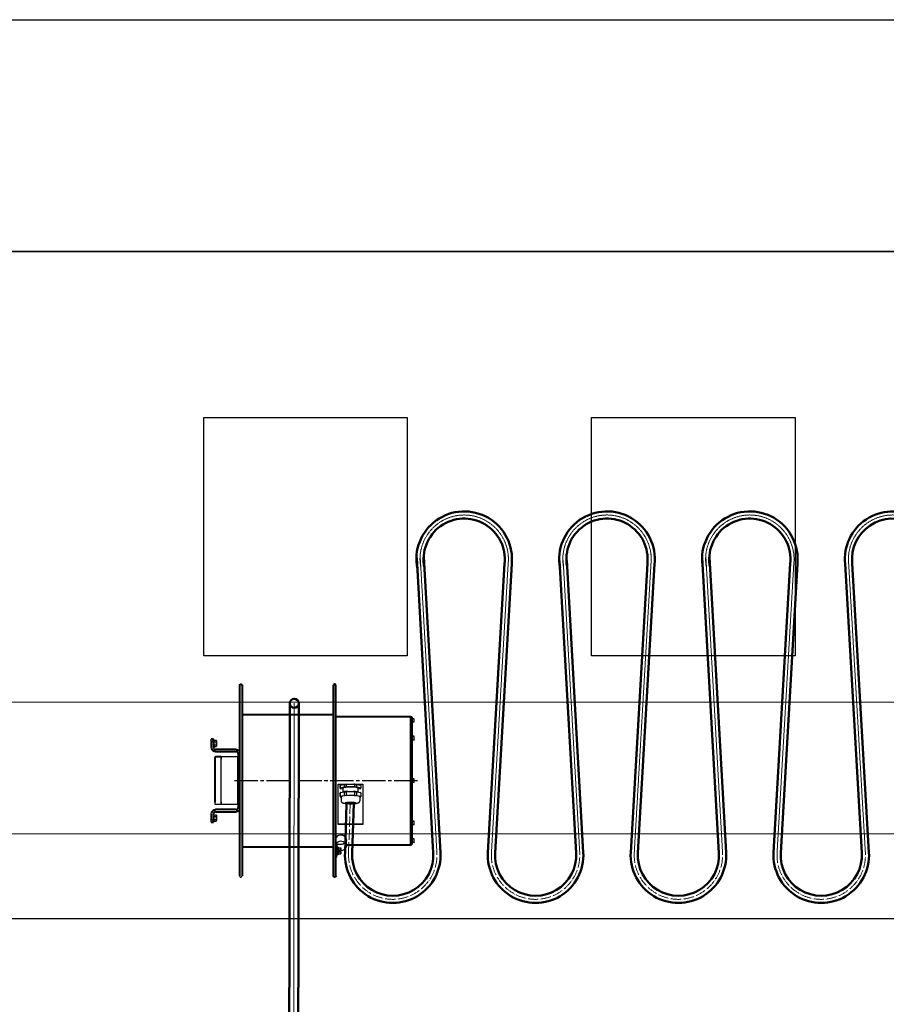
# Model space of a CAD drawing. Header units: millimetres. Extents: x -404827 to -46036, y 267324 to 306977.
# Tile 15 of 55: x -187177 to -185152, y 293032 to 295331. Entities that reach past the tile are written whole.
import ezdxf

# ---------------------------------------------------------------- set-up
doc = ezdxf.new("R2010")
doc.units = ezdxf.units.MM
doc.linetypes.add('ACAD_ISO04W100', pattern=[30, 24, -3, 0, -3])
doc.layers.add('Осевая', color=80, linetype='ACAD_ISO04W100', lineweight=20)
doc.layers.add('Основная', color=1, linetype='Continuous', lineweight=50)

# ---------------------------------------------------------------- blocks, each defined once
blk = doc.blocks.new('Барабан 320 -1')
at = {"color": 1, "linetype": 'Continuous', "lineweight": 40}
for p, q in [((126.177, 502.568), (126.182, 502.582)), ((126.177, 502.568), (126.177, 498.116)), ((126.182, 502.582), (126.194, 502.593)), ((126.194, 502.593), (126.21, 502.596)), ((126.21, 502.596), (126.224, 502.589)), ((126.224, 502.589), (126.233, 502.575)), ((126.233, 502.575), (126.235, 502.568)), ((126.235, 502.568), (126.235, 498.116)), ((128.382, 502.589), (128.373, 502.575)), ((128.373, 502.575), (128.373, 502.568)), ((128.373, 500.409), (128.373, 502.568)), ((128.399, 502.596), (128.382, 502.589)), ((128.415, 502.593), (128.399, 502.596)), ((128.427, 502.582), (128.415, 502.593)), ((128.431, 502.568), (128.427, 502.582)), ((128.431, 500.409), (128.431, 502.568)), ((126.235, 501.89), (128.373, 501.89)), ((128.431, 501.841), (130.173, 501.841)), ((130.173, 501.841), (130.173, 498.842)), ((130.173, 501.832), (130.182, 501.832)), ((130.182, 501.832), (130.201, 501.832)), ((130.201, 501.832), (130.201, 498.852)), ((125.567, 501.308), (125.518, 501.308)), ((125.567, 501.262), (125.567, 501.308)), ((125.567, 501.115), (125.567, 501.262)), ((125.537, 501.059), (125.523, 501.085)), ((125.558, 501.038), (125.537, 501.059)), ((125.586, 501.024), (125.558, 501.038)), ((125.567, 501.115), (125.572, 501.096)), ((125.572, 501.096), (125.583, 501.078)), ((125.583, 501.078), (125.602, 501.068)), ((125.602, 501.068), (125.616, 501.068)), ((126.098, 501.068), (125.616, 501.068)), ((126.098, 501.068), (126.128, 501.063)), ((126.128, 501.064), (126.156, 501.05)), ((126.156, 501.05), (126.177, 501.029)), ((125.616, 501.019), (125.586, 501.024)), ((125.607, 500.889), (125.609, 500.896)), ((125.607, 500.84), (125.607, 500.889)), ((125.607, 499.843), (125.607, 500.84)), ((125.609, 500.896), (125.616, 500.898)), ((125.616, 501.019), (126.098, 501.019)), ((125.751, 500.898), (125.616, 500.898)), ((126.112, 501.017), (126.098, 501.019)), ((126.131, 501.008), (126.112, 501.017)), ((126.142, 500.991), (126.131, 501.008)), ((126.147, 500.97), (126.142, 500.991)), ((126.147, 500.97), (126.147, 499.713)), ((128.373, 498.116), (128.373, 500.409)), ((128.431, 498.116), (128.431, 500.409)), ((125.558, 499.646), (125.583, 499.66)), ((125.583, 499.66), (125.614, 499.664)), ((125.614, 499.664), (125.616, 499.664)), ((126.098, 499.664), (125.616, 499.664)), ((126.098, 499.664), (126.119, 499.669)), ((126.119, 499.669), (126.135, 499.683)), ((126.135, 499.683), (126.147, 499.701)), ((126.147, 499.701), (126.147, 499.713)), ((126.177, 499.655), (126.154, 499.634)), ((125.523, 499.597), (125.537, 499.625)), ((125.537, 499.625), (125.558, 499.646)), ((125.57, 499.58), (125.567, 499.569)), ((125.567, 499.422), (125.567, 499.569)), ((125.567, 499.375), (125.567, 499.422)), ((125.579, 499.599), (125.57, 499.58)), ((125.595, 499.611), (125.579, 499.599)), ((125.616, 499.615), (125.595, 499.611)), ((125.616, 499.615), (126.098, 499.615)), ((126.128, 499.62), (126.098, 499.615)), ((126.154, 499.634), (126.128, 499.62)), ((125.518, 499.375), (125.567, 499.375)), ((126.235, 498.793), (128.373, 498.793)), ((128.673, 498.842), (130.173, 498.842)), ((130.173, 498.851), (130.182, 498.851)), ((130.182, 498.851), (130.201, 498.851)), ((128.373, 498.109), (128.373, 498.116)), ((128.382, 498.095), (128.373, 498.109)), ((128.399, 498.088), (128.382, 498.095)), ((128.415, 498.09), (128.399, 498.088)), ((128.427, 498.102), (128.415, 498.09)), ((128.431, 498.116), (128.427, 498.102))]:
    blk.add_line(p, q, dxfattribs=at)
at = {"color": 1}
for p, q in [((128.373, 501.89), (127.709, 501.89)), ((130.182, 501.832), (130.182, 498.852)), ((130.182, 501.832), (130.182, 498.852)), ((130.213, 501.781), (130.201, 501.781)), ((130.201, 501.732), (130.213, 501.736)), ((130.201, 501.732), (130.213, 501.736)), ((130.213, 501.732), (130.201, 501.727)), ((130.257, 501.785), (130.213, 501.785)), ((130.213, 501.783), (130.213, 501.785)), ((130.213, 501.704), (130.213, 501.783)), ((130.259, 501.785), (130.257, 501.785)), ((130.261, 501.781), (130.259, 501.785)), ((130.261, 501.734), (130.261, 501.781)), ((130.261, 501.709), (130.261, 501.734)), ((130.213, 501.709), (130.201, 501.709)), ((130.257, 501.704), (130.213, 501.704)), ((130.259, 501.704), (130.257, 501.704)), ((130.261, 501.709), (130.259, 501.704)), ((125.518, 501.115), (125.518, 501.308)), ((125.518, 501.262), (125.518, 501.115)), ((125.518, 501.262), (125.567, 501.262)), ((125.586, 501.271), (125.567, 501.271)), ((125.586, 501.285), (125.632, 501.285)), ((125.586, 501.25), (125.586, 501.285)), ((125.637, 501.275), (125.632, 501.285)), ((125.635, 501.278), (125.632, 501.285)), ((125.637, 501.273), (125.635, 501.278)), ((125.635, 501.255), (125.637, 501.262)), ((125.637, 501.275), (125.637, 501.266)), ((125.637, 501.266), (125.637, 501.273)), ((125.637, 501.262), (125.637, 501.266)), ((125.637, 501.266), (125.637, 501.213)), ((130.213, 501.373), (130.201, 501.373)), ((130.213, 501.366), (130.201, 501.366)), ((130.201, 501.32), (130.213, 501.324)), ((130.201, 501.32), (130.213, 501.322)), ((130.213, 501.32), (130.201, 501.315)), ((130.213, 501.294), (130.201, 501.294)), ((130.213, 501.371), (130.213, 501.378)), ((130.257, 501.378), (130.213, 501.378)), ((130.213, 501.289), (130.213, 501.371)), ((130.257, 501.371), (130.213, 501.371)), ((130.257, 501.289), (130.213, 501.289)), ((130.259, 501.376), (130.257, 501.378)), ((130.259, 501.371), (130.257, 501.371)), ((130.259, 501.292), (130.257, 501.289)), ((130.261, 501.373), (130.259, 501.376)), ((130.261, 501.366), (130.259, 501.371)), ((130.261, 501.294), (130.259, 501.292)), ((130.261, 501.366), (130.261, 501.373)), ((130.261, 501.322), (130.261, 501.366)), ((130.261, 501.294), (130.261, 501.322)), ((125.523, 501.085), (125.518, 501.115)), ((125.567, 501.215), (125.586, 501.222)), ((125.586, 501.21), (125.567, 501.203)), ((125.586, 501.154), (125.567, 501.154)), ((125.586, 501.25), (125.632, 501.25)), ((125.586, 501.175), (125.586, 501.25)), ((125.586, 501.14), (125.586, 501.175)), ((125.586, 501.175), (125.632, 501.175)), ((125.586, 501.14), (125.632, 501.14)), ((125.632, 501.25), (125.635, 501.255)), ((125.632, 501.248), (125.632, 501.25)), ((125.635, 501.236), (125.632, 501.248)), ((125.632, 501.175), (125.635, 501.189)), ((125.635, 501.171), (125.632, 501.175)), ((125.637, 501.15), (125.632, 501.14)), ((125.632, 501.14), (125.635, 501.145)), ((125.637, 501.224), (125.635, 501.236)), ((125.635, 501.189), (125.637, 501.201)), ((125.637, 501.164), (125.635, 501.171)), ((125.635, 501.145), (125.637, 501.152)), ((125.637, 501.213), (125.637, 501.224)), ((125.637, 501.213), (125.637, 501.159)), ((125.637, 501.201), (125.637, 501.213)), ((125.637, 501.159), (125.637, 501.164)), ((125.637, 501.152), (125.637, 501.159)), ((125.637, 501.159), (125.637, 501.15)), ((125.751, 500.898), (125.751, 500.84)), ((126.138, 500.898), (125.751, 500.898)), ((125.751, 500.84), (125.751, 500.898)), ((125.751, 499.843), (125.751, 500.84)), ((125.751, 499.843), (125.751, 500.84)), ((126.138, 500.84), (126.138, 500.898)), ((126.138, 499.843), (126.138, 500.84)), ((126.147, 500.826), (126.138, 500.826)), ((126.061, 500.342), (126.608, 500.342)), ((126.666, 500.342), (126.748, 500.342)), ((126.806, 500.342), (127.353, 500.342)), ((127.551, 500.342), (128.098, 500.342)), ((128.156, 500.342), (128.238, 500.342)), ((128.296, 500.342), (128.843, 500.342)), ((128.902, 500.342), (128.983, 500.342)), ((129.041, 500.342), (129.588, 500.342)), ((129.647, 500.342), (129.728, 500.342)), ((129.787, 500.342), (130.334, 500.342)), ((130.213, 500.381), (130.201, 500.381)), ((130.213, 500.374), (130.201, 500.374)), ((130.201, 500.335), (130.213, 500.339)), ((130.213, 500.379), (130.213, 500.386)), ((130.257, 500.386), (130.213, 500.386)), ((130.213, 500.298), (130.213, 500.379)), ((130.257, 500.379), (130.213, 500.379)), ((130.259, 500.386), (130.257, 500.386)), ((130.259, 500.377), (130.257, 500.379)), ((130.261, 500.381), (130.259, 500.386)), ((130.261, 500.374), (130.259, 500.377)), ((130.261, 500.374), (130.261, 500.381)), ((130.261, 500.335), (130.261, 500.374)), ((128.48, 499.315), (128.48, 500.258)), ((128.48, 500.258), (129.06, 500.258)), ((128.527, 500.225), (128.529, 500.228)), ((128.527, 500.225), (128.527, 500.167)), ((128.529, 500.169), (128.527, 500.167)), ((128.527, 500.167), (128.529, 500.162)), ((128.529, 500.228), (128.531, 500.23)), ((128.529, 500.169), (128.529, 500.228)), ((128.625, 500.19), (128.529, 500.169)), ((128.529, 500.162), (128.594, 500.148)), ((128.531, 500.23), (128.534, 500.232)), ((128.531, 500.23), (128.534, 500.232)), ((128.536, 500.235), (128.534, 500.232)), ((128.534, 500.232), (128.536, 500.235)), ((128.536, 500.235), (128.618, 500.253)), ((128.597, 500.169), (128.594, 500.167)), ((128.594, 500.167), (128.594, 500.079)), ((128.606, 500.174), (128.597, 500.169)), ((128.627, 500.179), (128.606, 500.174)), ((128.618, 500.253), (128.62, 500.251)), ((128.62, 500.253), (128.618, 500.253)), ((128.687, 500.258), (128.62, 500.253)), ((128.62, 500.251), (128.622, 500.251)), ((128.622, 500.251), (128.625, 500.249)), ((128.625, 500.249), (128.673, 500.253)), ((128.625, 500.249), (128.625, 500.19)), ((128.673, 500.195), (128.625, 500.19)), ((128.662, 500.183), (128.627, 500.179)), ((128.748, 500.188), (128.662, 500.183)), ((128.673, 500.253), (128.678, 500.256)), ((128.673, 500.195), (128.673, 500.253)), ((128.864, 500.195), (128.673, 500.195)), ((128.678, 500.256), (128.683, 500.256)), ((128.683, 500.256), (128.687, 500.258)), ((128.687, 500.258), (128.85, 500.258)), ((128.82, 500.188), (128.748, 500.188)), ((128.867, 500.186), (128.82, 500.188)), ((128.85, 500.258), (128.855, 500.256)), ((128.871, 500.256), (128.85, 500.258)), ((128.855, 500.256), (128.86, 500.256)), ((128.86, 500.256), (128.864, 500.253)), ((128.864, 500.253), (128.916, 500.249)), ((128.864, 500.253), (128.864, 500.195)), ((128.916, 500.19), (128.864, 500.195)), ((128.902, 500.181), (128.867, 500.186)), ((128.92, 500.253), (128.871, 500.256)), ((128.925, 500.176), (128.902, 500.181)), ((128.916, 500.249), (128.916, 500.251)), ((128.916, 500.251), (128.918, 500.251)), ((128.916, 500.19), (128.916, 500.249)), ((129.009, 500.169), (128.916, 500.19)), ((128.918, 500.251), (128.92, 500.253)), ((128.92, 500.253), (129.002, 500.235)), ((128.939, 500.172), (128.925, 500.176)), ((128.944, 500.167), (128.939, 500.172)), ((128.944, 500.167), (128.944, 500.079)), ((128.944, 500.148), (129.009, 500.162)), ((129.004, 500.232), (129.002, 500.235)), ((129.002, 500.235), (129.004, 500.232)), ((129.004, 500.232), (129.006, 500.23)), ((129.009, 500.23), (129.004, 500.232)), ((129.006, 500.23), (129.009, 500.23)), ((129.009, 500.23), (129.009, 500.228)), ((129.009, 500.228), (129.009, 500.169)), ((129.009, 500.228), (129.011, 500.225)), ((129.011, 500.167), (129.009, 500.169)), ((129.009, 500.162), (129.011, 500.167)), ((129.011, 500.225), (129.011, 500.167)), ((129.06, 500.258), (129.06, 499.315)), ((130.201, 500.33), (130.213, 500.335)), ((130.213, 500.332), (130.201, 500.328)), ((130.213, 500.302), (130.201, 500.302)), ((130.257, 500.298), (130.213, 500.298)), ((130.259, 500.298), (130.257, 500.298)), ((130.261, 500.302), (130.259, 500.298)), ((130.261, 500.302), (130.261, 500.335)), ((128.527, 500.051), (128.529, 500.055)), ((128.527, 500.051), (128.527, 499.964)), ((128.529, 499.969), (128.527, 499.964)), ((128.527, 499.964), (128.529, 499.962)), ((128.529, 500.055), (128.531, 500.055)), ((128.529, 499.969), (128.529, 500.055)), ((128.625, 499.99), (128.529, 499.969)), ((128.529, 499.962), (128.55, 499.958)), ((128.531, 500.055), (128.538, 500.065)), ((128.531, 500.055), (128.534, 500.06)), ((128.534, 500.06), (128.538, 500.065)), ((128.543, 500.067), (128.538, 500.065)), ((128.538, 500.065), (128.543, 500.067)), ((128.543, 500.067), (128.611, 500.083)), ((128.555, 499.971), (128.55, 499.964)), ((128.55, 499.964), (128.55, 499.874)), ((128.569, 499.976), (128.555, 499.971)), ((128.594, 499.981), (128.569, 499.976)), ((128.634, 499.988), (128.594, 499.981)), ((128.629, 500.086), (128.611, 500.083)), ((128.611, 500.083), (128.615, 500.081)), ((128.615, 500.081), (128.62, 500.079)), ((128.62, 500.079), (128.625, 500.076)), ((128.625, 500.076), (128.673, 500.081)), ((128.625, 500.076), (128.625, 499.99)), ((128.673, 499.993), (128.625, 499.99)), ((128.704, 500.09), (128.629, 500.086)), ((128.701, 499.993), (128.634, 499.988)), ((128.673, 500.081), (128.685, 500.083)), ((128.673, 499.993), (128.673, 500.081)), ((128.864, 499.993), (128.673, 499.993)), ((128.685, 500.083), (128.694, 500.086)), ((128.694, 500.086), (128.704, 500.09)), ((128.802, 499.993), (128.701, 499.993)), ((128.704, 500.09), (128.836, 500.09)), ((128.864, 499.99), (128.802, 499.993)), ((128.836, 500.09), (128.846, 500.086)), ((128.883, 500.088), (128.836, 500.09)), ((128.846, 500.086), (128.855, 500.083)), ((128.855, 500.083), (128.864, 500.081)), ((128.864, 500.081), (128.916, 500.076)), ((128.864, 500.081), (128.864, 499.993)), ((128.916, 499.99), (128.864, 499.993)), ((128.911, 499.985), (128.864, 499.99)), ((128.93, 500.083), (128.883, 500.088)), ((128.946, 499.981), (128.911, 499.985)), ((128.916, 500.076), (128.92, 500.079)), ((128.916, 499.99), (128.916, 500.076)), ((129.009, 499.969), (128.916, 499.99)), ((128.92, 500.079), (128.925, 500.081)), ((128.925, 500.081), (128.93, 500.083)), ((128.93, 500.083), (128.995, 500.067)), ((128.969, 499.976), (128.946, 499.981)), ((128.983, 499.971), (128.969, 499.976)), ((128.988, 499.964), (128.983, 499.971)), ((128.988, 499.964), (128.988, 499.874)), ((128.988, 499.958), (129.009, 499.962)), ((128.999, 500.065), (128.995, 500.067)), ((128.995, 500.067), (128.999, 500.065)), ((129.009, 500.055), (128.999, 500.065)), ((128.999, 500.065), (129.004, 500.06)), ((129.004, 500.06), (129.009, 500.055)), ((129.009, 500.055), (129.011, 500.051)), ((129.009, 500.055), (129.009, 499.969)), ((129.011, 499.964), (129.009, 499.969)), ((129.009, 499.962), (129.011, 499.964)), ((129.011, 500.051), (129.011, 499.964)), ((125.607, 499.795), (125.607, 499.843)), ((125.609, 499.788), (125.607, 499.795)), ((125.616, 499.785), (125.609, 499.788)), ((125.751, 499.785), (125.616, 499.785)), ((125.751, 499.843), (125.751, 499.785)), ((125.751, 499.785), (125.751, 499.843)), ((126.138, 499.785), (125.751, 499.785)), ((126.138, 499.857), (126.147, 499.857)), ((126.138, 499.785), (126.138, 499.843)), ((128.55, 499.874), (128.552, 499.867)), ((128.552, 499.867), (128.552, 499.864)), ((128.552, 499.864), (128.552, 499.862)), ((128.552, 499.862), (128.552, 499.86)), ((128.552, 499.86), (128.555, 499.857)), ((128.555, 499.857), (128.555, 499.855)), ((128.555, 499.855), (128.555, 499.853)), ((128.555, 499.853), (128.557, 499.85)), ((128.557, 499.85), (128.557, 499.848)), ((128.557, 499.848), (128.559, 499.848)), ((128.559, 499.848), (128.559, 499.846)), ((128.559, 499.846), (128.559, 499.843)), ((128.559, 499.843), (128.562, 499.843)), ((128.562, 499.843), (128.562, 499.841)), ((128.562, 499.841), (128.564, 499.841)), ((128.564, 499.841), (128.564, 499.839)), ((128.564, 499.839), (128.566, 499.839)), ((128.566, 499.839), (128.566, 499.836)), ((128.566, 499.836), (128.569, 499.836)), ((128.569, 499.836), (128.569, 499.834)), ((128.569, 499.834), (128.571, 499.834)), ((128.571, 499.834), (128.571, 499.832)), ((128.571, 499.832), (128.573, 499.832)), ((128.573, 499.832), (128.576, 499.829)), ((128.576, 499.829), (128.578, 499.827)), ((128.578, 499.827), (128.58, 499.827)), ((128.58, 499.827), (128.583, 499.825)), ((128.583, 499.825), (128.585, 499.825)), ((128.585, 499.825), (128.592, 499.823)), ((128.592, 499.823), (128.592, 499.82)), ((128.592, 499.82), (128.599, 499.82)), ((128.599, 499.82), (128.604, 499.818)), ((128.604, 499.818), (128.608, 499.815)), ((128.608, 499.815), (128.62, 499.813)), ((128.62, 499.813), (128.645, 499.811)), ((128.645, 499.811), (128.65, 499.811)), ((128.648, 499.827), (128.652, 499.829)), ((128.65, 499.823), (128.648, 499.827)), ((128.662, 499.82), (128.65, 499.823)), ((128.65, 499.811), (128.69, 499.806)), ((128.652, 499.829), (128.666, 499.834)), ((128.685, 499.815), (128.662, 499.82)), ((128.666, 499.834), (128.69, 499.839)), ((128.769, 499.811), (128.685, 499.815)), ((128.69, 499.839), (128.725, 499.841)), ((128.69, 499.806), (128.732, 499.804)), ((128.725, 499.841), (128.778, 499.841)), ((128.732, 499.804), (128.802, 499.804)), ((128.813, 499.811), (128.769, 499.811)), ((128.778, 499.841), (128.855, 499.836)), ((128.802, 499.804), (128.869, 499.809)), ((128.848, 499.813), (128.813, 499.811)), ((128.871, 499.818), (128.848, 499.813)), ((128.855, 499.836), (128.878, 499.832)), ((128.869, 499.809), (128.888, 499.809)), ((128.885, 499.823), (128.871, 499.818)), ((128.878, 499.832), (128.888, 499.829)), ((128.89, 499.827), (128.885, 499.823)), ((128.888, 499.829), (128.89, 499.827)), ((128.888, 499.809), (128.888, 499.811)), ((128.888, 499.811), (128.89, 499.811)), ((128.89, 499.811), (128.892, 499.811)), ((128.892, 499.811), (128.897, 499.811)), ((128.897, 499.811), (128.902, 499.811)), ((128.902, 499.811), (128.916, 499.813)), ((128.916, 499.813), (128.937, 499.818)), ((128.937, 499.818), (128.955, 499.825)), ((128.955, 499.825), (128.958, 499.827)), ((128.958, 499.827), (128.96, 499.827)), ((128.96, 499.827), (128.96, 499.829)), ((128.96, 499.829), (128.962, 499.829)), ((128.962, 499.829), (128.965, 499.832)), ((128.965, 499.832), (128.967, 499.834)), ((128.967, 499.834), (128.969, 499.834)), ((128.969, 499.834), (128.969, 499.836)), ((128.969, 499.836), (128.972, 499.836)), ((128.972, 499.836), (128.974, 499.839)), ((128.974, 499.841), (128.976, 499.843)), ((128.974, 499.839), (128.974, 499.841)), ((128.976, 499.843), (128.978, 499.843)), ((128.978, 499.846), (128.981, 499.848)), ((128.978, 499.843), (128.978, 499.846)), ((128.981, 499.85), (128.983, 499.853)), ((128.981, 499.848), (128.981, 499.85)), ((128.983, 499.855), (128.985, 499.857)), ((128.983, 499.853), (128.983, 499.855)), ((128.985, 499.864), (128.988, 499.867)), ((128.985, 499.862), (128.985, 499.864)), ((128.985, 499.86), (128.985, 499.862)), ((128.985, 499.857), (128.985, 499.86)), ((128.988, 499.871), (128.988, 499.874)), ((128.988, 499.869), (128.988, 499.871)), ((128.988, 499.867), (128.988, 499.869)), ((125.518, 499.569), (125.523, 499.597)), ((125.518, 499.569), (125.518, 499.422)), ((125.518, 499.375), (125.518, 499.569)), ((125.567, 499.422), (125.518, 499.422)), ((125.586, 499.529), (125.567, 499.529)), ((125.567, 499.473), (125.586, 499.48)), ((125.586, 499.468), (125.567, 499.461)), ((125.586, 499.543), (125.632, 499.543)), ((125.586, 499.508), (125.586, 499.543)), ((125.586, 499.508), (125.632, 499.508)), ((125.586, 499.434), (125.586, 499.508)), ((125.586, 499.399), (125.586, 499.434)), ((125.586, 499.434), (125.632, 499.434)), ((125.637, 499.534), (125.632, 499.543)), ((125.635, 499.538), (125.632, 499.543)), ((125.632, 499.508), (125.635, 499.513)), ((125.635, 499.494), (125.632, 499.508)), ((125.632, 499.434), (125.635, 499.448)), ((125.635, 499.429), (125.632, 499.434)), ((125.637, 499.531), (125.635, 499.538)), ((125.635, 499.513), (125.637, 499.52)), ((125.637, 499.483), (125.635, 499.494)), ((125.635, 499.448), (125.637, 499.459)), ((125.637, 499.422), (125.635, 499.429)), ((125.637, 499.534), (125.637, 499.524)), ((125.637, 499.524), (125.637, 499.531)), ((125.637, 499.52), (125.637, 499.524)), ((125.637, 499.524), (125.637, 499.471)), ((125.637, 499.471), (125.637, 499.483)), ((125.637, 499.471), (125.637, 499.417)), ((125.637, 499.459), (125.637, 499.471)), ((125.637, 499.417), (125.637, 499.422)), ((125.586, 499.413), (125.567, 499.413)), ((125.586, 499.399), (125.632, 499.399)), ((125.637, 499.408), (125.632, 499.399)), ((125.632, 499.399), (125.635, 499.406)), ((125.635, 499.406), (125.637, 499.41)), ((125.637, 499.41), (125.637, 499.417)), ((125.637, 499.417), (125.637, 499.408)), ((128.48, 499.331), (129.06, 499.331)), ((128.48, 499.329), (129.06, 499.329)), ((129.06, 499.315), (128.48, 499.315)), ((130.213, 499.389), (130.201, 499.389)), ((130.213, 499.382), (130.201, 499.382)), ((130.201, 499.347), (130.213, 499.352)), ((130.201, 499.343), (130.213, 499.345)), ((130.213, 499.345), (130.201, 499.343)), ((130.213, 499.31), (130.201, 499.31)), ((130.213, 499.387), (130.213, 499.394)), ((130.257, 499.394), (130.213, 499.394)), ((130.213, 499.306), (130.213, 499.387)), ((130.257, 499.387), (130.213, 499.387)), ((130.257, 499.306), (130.213, 499.306)), ((130.259, 499.392), (130.257, 499.394)), ((130.259, 499.387), (130.257, 499.387)), ((130.259, 499.308), (130.257, 499.306)), ((130.261, 499.389), (130.259, 499.392)), ((130.261, 499.382), (130.259, 499.387)), ((130.261, 499.31), (130.259, 499.308)), ((130.261, 499.382), (130.261, 499.389)), ((130.261, 499.35), (130.261, 499.382)), ((130.261, 499.31), (130.261, 499.35)), ((128.431, 499.024), (128.455, 499.049)), ((128.441, 499.021), (128.431, 499.005)), ((128.462, 499.045), (128.441, 499.021)), ((128.455, 499.049), (128.483, 499.068)), ((128.492, 499.061), (128.462, 499.045)), ((128.483, 499.068), (128.517, 499.077)), ((128.525, 499.07), (128.492, 499.061)), ((128.517, 499.077), (128.552, 499.08)), ((128.559, 499.07), (128.524, 499.07)), ((128.552, 499.08), (128.587, 499.073)), ((128.592, 499.061), (128.559, 499.07)), ((128.587, 499.073), (128.62, 499.056)), ((128.62, 499.045), (128.592, 499.061)), ((128.62, 499.056), (128.645, 499.035)), ((128.643, 499.021), (128.62, 499.045)), ((128.657, 498.994), (128.643, 499.021)), ((128.645, 499.035), (128.662, 499.008)), ((128.662, 498.963), (128.657, 498.994)), ((128.662, 499.008), (128.671, 498.977)), ((128.662, 498.949), (128.662, 498.963)), ((128.673, 498.963), (128.666, 498.933)), ((128.671, 498.977), (128.673, 498.963)), ((128.673, 498.819), (128.673, 498.963)), ((130.213, 498.975), (130.201, 498.975)), ((130.213, 498.898), (130.213, 498.98)), ((130.257, 498.98), (130.213, 498.98)), ((130.259, 498.98), (130.257, 498.98)), ((130.261, 498.975), (130.259, 498.98)), ((130.261, 498.938), (130.261, 498.975)), ((128.373, 498.793), (127.709, 498.793)), ((128.448, 498.886), (128.431, 498.861)), ((128.431, 498.842), (128.443, 498.842)), ((128.431, 498.772), (128.441, 498.772)), ((128.441, 498.833), (128.445, 498.847)), ((128.441, 498.707), (128.441, 498.833)), ((128.445, 498.847), (128.457, 498.856)), ((128.473, 498.907), (128.448, 498.886)), ((128.457, 498.845), (128.45, 498.835)), ((128.45, 498.835), (128.45, 498.833)), ((128.45, 498.833), (128.45, 498.707)), ((128.45, 498.782), (128.457, 498.793)), ((128.455, 498.789), (128.452, 498.782)), ((128.452, 498.782), (128.455, 498.775)), ((128.455, 498.761), (128.452, 498.754)), ((128.452, 498.754), (128.452, 498.744)), ((128.452, 498.744), (128.455, 498.737)), ((128.457, 498.793), (128.455, 498.789)), ((128.455, 498.775), (128.457, 498.772)), ((128.457, 498.772), (128.455, 498.761)), ((128.455, 498.737), (128.457, 498.726)), ((128.457, 498.856), (128.469, 498.858)), ((128.469, 498.849), (128.457, 498.845)), ((128.457, 498.793), (128.476, 498.793)), ((128.457, 498.772), (128.476, 498.772)), ((128.469, 498.858), (128.543, 498.858)), ((128.543, 498.849), (128.469, 498.849)), ((128.503, 498.921), (128.473, 498.907)), ((128.476, 498.791), (128.476, 498.793)), ((128.48, 498.782), (128.476, 498.793)), ((128.478, 498.784), (128.476, 498.791)), ((128.476, 498.772), (128.478, 498.777)), ((128.478, 498.761), (128.476, 498.772)), ((128.476, 498.726), (128.478, 498.737)), ((128.478, 498.777), (128.478, 498.784)), ((128.478, 498.754), (128.478, 498.761)), ((128.478, 498.744), (128.478, 498.754)), ((128.478, 498.737), (128.478, 498.744)), ((128.48, 498.716), (128.48, 498.782)), ((128.48, 498.782), (128.499, 498.782)), ((128.499, 498.716), (128.499, 498.782)), ((128.499, 498.772), (128.543, 498.772)), ((128.538, 498.926), (128.503, 498.921)), ((128.571, 498.921), (128.538, 498.926)), ((128.543, 498.858), (128.576, 498.861)), ((128.566, 498.851), (128.543, 498.849)), ((128.543, 498.772), (128.543, 498.749)), ((128.545, 498.768), (128.543, 498.772)), ((128.543, 498.749), (128.543, 498.726)), ((128.545, 498.73), (128.543, 498.726)), ((128.545, 498.749), (128.545, 498.768)), ((128.545, 498.73), (128.545, 498.749)), ((128.601, 498.861), (128.566, 498.851)), ((128.604, 498.91), (128.571, 498.921)), ((128.576, 498.861), (128.608, 498.875)), ((128.632, 498.88), (128.601, 498.861)), ((128.632, 498.735), (128.601, 498.716)), ((128.632, 498.891), (128.604, 498.91)), ((128.608, 498.875), (128.634, 498.893)), ((128.652, 498.905), (128.632, 498.88)), ((128.652, 498.758), (128.632, 498.735)), ((128.634, 498.893), (128.652, 498.919)), ((128.652, 498.919), (128.662, 498.949)), ((128.666, 498.933), (128.652, 498.905)), ((128.666, 498.789), (128.652, 498.758)), ((128.673, 498.819), (128.666, 498.789)), ((130.201, 498.931), (130.213, 498.935)), ((130.201, 498.928), (130.213, 498.933)), ((130.213, 498.928), (130.201, 498.926)), ((130.213, 498.903), (130.201, 498.903)), ((130.257, 498.898), (130.213, 498.898)), ((130.259, 498.898), (130.257, 498.898)), ((130.261, 498.903), (130.259, 498.898)), ((130.261, 498.903), (130.261, 498.938)), ((128.431, 498.726), (128.441, 498.726)), ((128.431, 498.682), (128.441, 498.682)), ((128.431, 498.635), (128.441, 498.635)), ((128.441, 498.707), (128.441, 498.682)), ((128.441, 498.556), (128.441, 498.682)), ((128.441, 498.556), (128.441, 498.553)), ((128.45, 498.553), (128.441, 498.553)), ((128.45, 498.716), (128.457, 498.705)), ((128.45, 498.682), (128.45, 498.707)), ((128.45, 498.691), (128.457, 498.702)), ((128.45, 498.556), (128.45, 498.682)), ((128.45, 498.626), (128.457, 498.614)), ((128.45, 498.553), (128.45, 498.556)), ((128.455, 498.721), (128.452, 498.714)), ((128.452, 498.714), (128.455, 498.707)), ((128.455, 498.698), (128.452, 498.691)), ((128.452, 498.691), (128.455, 498.684)), ((128.455, 498.67), (128.452, 498.663)), ((128.452, 498.663), (128.452, 498.654)), ((128.452, 498.654), (128.455, 498.647)), ((128.455, 498.63), (128.452, 498.623)), ((128.452, 498.623), (128.455, 498.616)), ((128.457, 498.726), (128.455, 498.721)), ((128.455, 498.707), (128.457, 498.705)), ((128.457, 498.702), (128.455, 498.698)), ((128.455, 498.684), (128.457, 498.682)), ((128.457, 498.682), (128.455, 498.67)), ((128.455, 498.647), (128.457, 498.635)), ((128.457, 498.635), (128.455, 498.63)), ((128.455, 498.616), (128.457, 498.614)), ((128.457, 498.726), (128.476, 498.726)), ((128.457, 498.705), (128.476, 498.705)), ((128.457, 498.702), (128.476, 498.702)), ((128.457, 498.682), (128.476, 498.682)), ((128.457, 498.635), (128.476, 498.635)), ((128.457, 498.614), (128.476, 498.614)), ((128.464, 498.702), (128.469, 498.702)), ((128.543, 498.702), (128.469, 498.702)), ((128.476, 498.723), (128.476, 498.726)), ((128.478, 498.716), (128.476, 498.723)), ((128.48, 498.716), (128.476, 498.705)), ((128.476, 498.705), (128.478, 498.709)), ((128.476, 498.7), (128.476, 498.702)), ((128.48, 498.691), (128.476, 498.702)), ((128.478, 498.693), (128.476, 498.7)), ((128.476, 498.682), (128.478, 498.686)), ((128.478, 498.67), (128.476, 498.682)), ((128.476, 498.635), (128.478, 498.647)), ((128.476, 498.633), (128.476, 498.635)), ((128.478, 498.626), (128.476, 498.633)), ((128.48, 498.626), (128.476, 498.614)), ((128.476, 498.614), (128.478, 498.619)), ((128.478, 498.709), (128.478, 498.716)), ((128.478, 498.686), (128.478, 498.693)), ((128.478, 498.663), (128.478, 498.67)), ((128.478, 498.654), (128.478, 498.663)), ((128.478, 498.647), (128.478, 498.654)), ((128.478, 498.619), (128.478, 498.626)), ((128.48, 498.716), (128.499, 498.716)), ((128.48, 498.626), (128.48, 498.691)), ((128.48, 498.691), (128.499, 498.691)), ((128.48, 498.626), (128.499, 498.626)), ((128.499, 498.726), (128.543, 498.726)), ((128.499, 498.626), (128.499, 498.691)), ((128.499, 498.682), (128.543, 498.682)), ((128.499, 498.635), (128.543, 498.635)), ((128.566, 498.705), (128.543, 498.702)), ((128.543, 498.682), (128.543, 498.658)), ((128.545, 498.677), (128.543, 498.682)), ((128.543, 498.658), (128.543, 498.635)), ((128.545, 498.64), (128.543, 498.635)), ((128.545, 498.658), (128.545, 498.677)), ((128.545, 498.64), (128.545, 498.658)), ((128.601, 498.716), (128.566, 498.705)), ((126.177, 498.116), (126.182, 498.102)), ((126.182, 498.102), (126.194, 498.09)), ((126.194, 498.09), (126.21, 498.088)), ((126.21, 498.088), (126.224, 498.095)), ((126.224, 498.095), (126.233, 498.109)), ((126.233, 498.109), (126.235, 498.116))]:
    blk.add_line(p, q, dxfattribs=at)

msp = doc.modelspace()

# ---------------------------------------------------------------- linework, layer by layer
for points in [[(-191031.341, 295331.011), (-183137.788, 295331.011), (-183137.788, 294789.917), (-191031.341, 294789.917)], [(-191031.341, 294789.917), (-183137.788, 294789.917), (-183137.788, 293231.011), (-191031.341, 293231.011)], [(-186746.499, 294402.229), (-186270.787, 294402.229), (-186270.787, 293845.11), (-186746.499, 293845.11)], [(-185840.58, 294402.229), (-185364.868, 294402.229), (-185364.868, 293845.11), (-185840.58, 293845.11)]]:
    msp.add_lwpolyline(points, close=True)
at = {"layer": 'Осевая', "ltscale": 0.1}
for p, q in [((-186240.541, 294075.004), (-186201.653, 293386.047)), ((-185906.652, 294067.937), (-185867.931, 293386.047)), ((-185573.097, 294075.004), (-185534.209, 293386.047)), ((-186035.155, 294060.835), (-186074.197, 293386.047)), ((-185701.433, 294060.835), (-185740.475, 293386.047)), ((-185367.712, 294060.835), (-185406.753, 293386.047)), ((-185239.529, 294060.835), (-185200.487, 293386.047))]:
    msp.add_line(p, q, dxfattribs=at)
at = {"layer": 'Осевая'}
msp.add_line((-186404.3, 293500.18), (-186407.919, 293386.047), dxfattribs=at)
at = {"layer": 'Осевая', "ltscale": 0.1}
msp.add_lwpolyline([(-186556.057, 281803.7), (-186535.058, 293734.602)], dxfattribs=at)
for centre, start, end in [((-186137.895, 294071.045), 353.628631, 191.523878), ((-185804.173, 294071.045), 353.628631, 190.524481), ((-185470.451, 294071.045), 353.628631, 191.523878), ((-185136.729, 294071.045), 359.387084, 185.671925)]:
    msp.add_arc(centre, 103.305, start, end, dxfattribs=at)
at = {"layer": 'Осевая'}
for centre in [(-186304.786, 293380.08), (-185971.064, 293380.08), (-185637.342, 293380.08), (-185303.62, 293380.08)]:
    msp.add_arc(centre, 103.305, 176.688726, 3.311274, dxfattribs=at)
at = {"layer": 'Основная'}
for p, q in [((-186248.927, 294074.531), (-186210.04, 293385.573)), ((-186232.154, 294075.477), (-186193.266, 293386.52)), ((-185915.039, 294067.461), (-185876.318, 293385.571)), ((-185898.266, 294068.414), (-185859.545, 293386.523)), ((-185581.483, 294074.519), (-185542.595, 293385.562)), ((-185564.711, 294075.489), (-185525.823, 293386.532)), ((-186043.541, 294061.321), (-186082.583, 293386.532)), ((-186026.769, 294060.35), (-186065.811, 293385.562)), ((-185709.819, 294061.321), (-185748.861, 293386.532)), ((-185693.047, 294060.35), (-185732.089, 293385.562)), ((-185376.098, 294061.321), (-185415.139, 293386.532)), ((-185359.326, 294060.35), (-185398.367, 293385.562)), ((-185247.915, 294060.35), (-185208.873, 293385.562)), ((-185231.143, 294061.321), (-185192.102, 293386.532)), ((-186412.692, 293500.546), (-186416.314, 293386.313)), ((-186395.885, 293500.495), (-186399.523, 293385.781))]:
    msp.add_line(p, q, dxfattribs=at)
at = {"layer": 'Основная', "color": 7, "lineweight": 20}
msp.add_lwpolyline([(-189896.15, 293429.813), (-184279.731, 293429.813), (-184279.731, 293736.891), (-189896.15, 293736.891)], close=True, dxfattribs=at)
at = {"layer": 'Основная'}
for points in [[(-186566.206, 281803.7), (-186545.208, 293733.755)], [(-186545.472, 281803.7), (-186524.475, 293733.755)]]:
    msp.add_lwpolyline(points, dxfattribs=at)
msp.add_circle((-186535.058, 293734.602), 10.583, dxfattribs=at)
for centre, radius, start, end in [((-186137.895, 294071.045), 111.705, 353.628631, 191.523878), ((-185804.173, 294071.045), 111.705, 353.628631, 190.524481), ((-185470.451, 294071.045), 111.705, 353.628631, 191.523878), ((-185136.729, 294071.045), 111.705, 359.387084, 185.671925), ((-186137.895, 294071.045), 94.905, 353.628631, 191.523878), ((-185804.173, 294071.045), 94.905, 353.628631, 190.524481), ((-185470.451, 294071.045), 94.905, 353.628631, 191.523878), ((-185136.729, 294071.045), 94.905, 359.387084, 185.671925), ((-186304.786, 293380.08), 111.705, 176.688726, 3.311274), ((-186304.786, 293380.08), 94.905, 176.688726, 3.311274), ((-185971.064, 293380.08), 111.705, 176.688726, 3.311274), ((-185971.064, 293380.08), 94.905, 176.688726, 3.311274), ((-185637.342, 293380.08), 111.705, 176.688726, 3.311274), ((-185637.342, 293380.08), 94.905, 176.688726, 3.311274), ((-185303.62, 293380.08), 111.705, 176.688726, 3.311274), ((-185303.62, 293380.08), 94.905, 176.688726, 3.311274)]:
    msp.add_arc(centre, radius, start, end, dxfattribs=at)

# ---------------------------------------------------------------- block references
at = {"color": 1, "xscale": 100, "yscale": 100, "zscale": 100}
msp.add_blockref('Барабан 320 -1', (-199280.536, 243519.8), dxfattribs=at)

doc.saveas('drawing.dxf')
